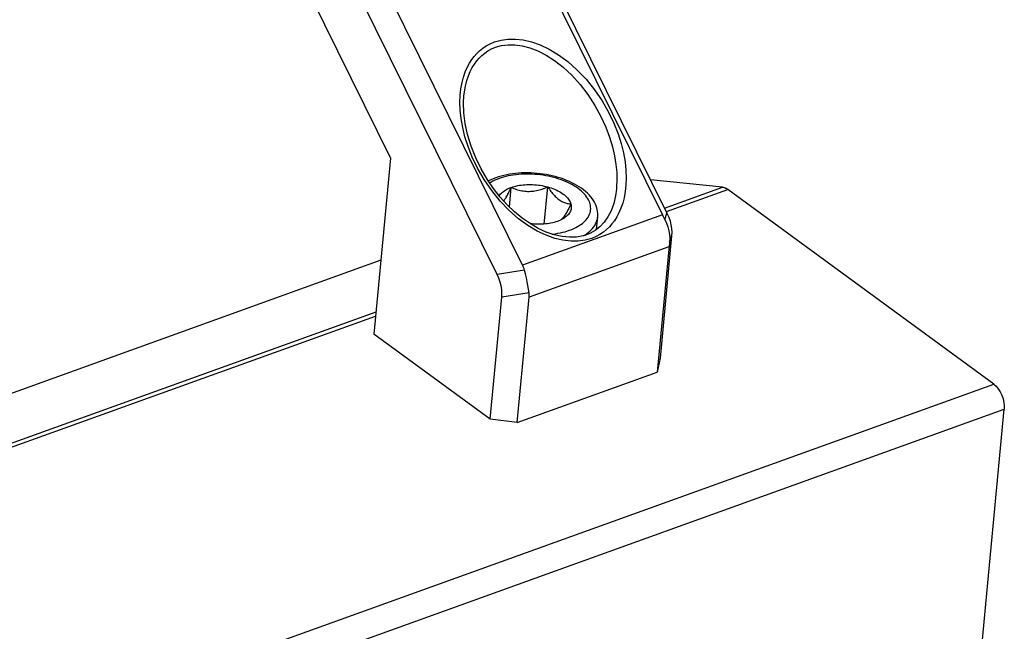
# Model space of a CAD drawing. Extents: x 0 to 420, y 0 to 297.
# Tile 36 of 48: x 368 to 391, y 150 to 164. Entities that reach past the tile are written whole.
import ezdxf

# ---------------------------------------------------------------- set-up
doc = ezdxf.new("R2010")
doc.units = 0
doc.header["$LTSCALE"] = 23.1
doc.layers.get('0').update_dxf_attribs({"linetype": 'CONTINUOUS'})

msp = doc.modelspace()

# ---------------------------------------------------------------- linework, layer by layer
at = {"color": 7, "linetype": 'CONTINUOUS'}
for p, q in [((379.1, 167.212), (382.903, 159.517)), ((379.531, 158.305), (375.66, 166.137)), ((378.939, 158.09), (375.135, 165.785)), ((374.499, 164.752), (376.452, 160.8)), ((378.163, 162.254), (378.163, 162.254)), ((376.452, 160.8), (376.063, 156.698)), ((384.201, 160.126), (382.517, 160.298)), ((379.223, 159.668), (379.266, 160.12)), ((380.037, 159.265), (380.119, 160.132)), ((381.724, 160.082), (381.724, 160.082)), ((382.844, 159.637), (384.201, 160.126)), ((382.888, 159.558), (384.322, 160.075)), ((390.531, 155.525), (384.322, 160.075)), ((382.852, 159.371), (382.903, 159.517)), ((382.796, 159.48), (379.531, 158.305)), ((380.452, 159.375), (380.445, 159.371)), ((381.258, 159.141), (381.285, 159.43)), ((380.959, 158.995), (380.983, 159.009)), ((383.012, 158.988), (382.741, 156.137)), ((382.962, 158.842), (383.012, 158.988)), ((382.95, 158.732), (379.686, 157.557)), ((382.953, 158.759), (382.672, 155.805)), ((376.226, 158.419), (323.355, 139.385)), ((379.574, 158.191), (378.939, 158.09)), ((378.777, 154.71), (379.048, 157.561)), ((379.684, 157.662), (379.048, 157.561)), ((379.407, 154.63), (379.686, 157.557)), ((323.843, 138.397), (376.112, 157.214)), ((323.888, 138.319), (376.102, 157.115)), ((378.777, 154.71), (376.063, 156.698)), ((382.741, 156.137), (382.672, 155.805)), ((379.407, 154.63), (382.672, 155.805)), ((318.238, 129.5), (390.531, 155.525)), ((318.483, 128.915), (390.776, 154.94)), ((387.807, 123.682), (390.776, 154.94)), ((379.407, 154.63), (378.777, 154.71))]:
    msp.add_line(p, q, dxfattribs=at)
for points in [[(378.887, 167.392), (378.896, 167.372), (378.905, 167.352), (378.915, 167.332), (382.796, 159.48)], [(379.655, 159.23), (379.437, 159.39), (379.221, 159.58), (379.01, 159.802), (378.812, 160.045), (378.635, 160.305), (378.482, 160.569), (378.359, 160.825), (378.261, 161.072), (378.187, 161.304), (378.134, 161.523), (378.098, 161.73), (378.078, 161.923), (378.071, 162.104), (378.077, 162.271), (378.094, 162.425), (378.12, 162.567), (378.153, 162.697), (378.194, 162.816), (378.24, 162.922), (378.291, 163.018), (378.346, 163.103), (378.404, 163.18), (378.465, 163.249), (378.53, 163.312), (378.603, 163.37), (378.683, 163.424), (378.775, 163.473), (378.878, 163.517)], [(378.878, 163.517), (379.029, 163.56), (379.191, 163.583), (379.364, 163.584), (379.548, 163.563), (379.741, 163.517), (379.943, 163.446), (380.152, 163.346), (380.367, 163.217), (380.585, 163.057), (380.801, 162.867), (381.013, 162.645), (381.211, 162.402), (381.387, 162.143), (381.54, 161.878), (381.663, 161.622), (381.761, 161.375), (381.835, 161.143), (381.889, 160.924), (381.925, 160.718), (381.945, 160.524), (381.951, 160.344), (381.945, 160.176), (381.929, 160.022), (381.903, 159.88), (381.869, 159.75), (381.828, 159.632), (381.782, 159.525), (381.731, 159.43), (381.677, 159.344), (381.619, 159.267), (381.558, 159.198), (381.492, 159.136), (381.42, 159.077), (381.339, 159.023), (381.247, 158.974), (381.145, 158.93)], [(378.903, 163.392), (379.043, 163.432), (379.193, 163.451), (379.353, 163.45), (379.523, 163.427), (379.702, 163.381), (379.888, 163.309), (380.081, 163.21), (380.28, 163.083), (380.481, 162.926), (380.68, 162.74), (380.875, 162.524), (381.057, 162.287), (381.22, 162.035), (381.36, 161.778), (381.473, 161.529), (381.562, 161.29), (381.629, 161.065), (381.678, 160.854), (381.711, 160.654), (381.729, 160.468), (381.734, 160.294), (381.728, 160.133), (381.724, 160.082)], [(378.163, 162.254), (378.175, 162.351), (378.199, 162.488), (378.231, 162.613), (378.269, 162.726), (378.312, 162.828), (378.359, 162.919), (378.41, 163.001), (378.464, 163.074), (378.521, 163.14), (378.582, 163.199), (378.649, 163.255), (378.723, 163.306), (378.808, 163.352), (378.903, 163.392)], [(381.026, 159.015), (380.943, 158.99), (380.792, 158.962), (380.627, 158.956), (380.453, 158.973), (380.271, 159.014), (380.084, 159.078), (379.896, 159.165), (379.709, 159.274), (379.526, 159.402), (379.347, 159.549), (379.175, 159.713), (379.011, 159.894), (378.854, 160.092), (378.705, 160.31), (378.564, 160.551), (378.438, 160.809), (378.329, 161.081), (378.246, 161.356), (378.191, 161.616), (378.161, 161.865), (378.154, 162.1), (378.163, 162.254)], [(381.285, 159.43), (381.287, 159.472), (381.287, 159.515), (381.283, 159.558), (381.275, 159.601), (381.264, 159.644), (381.25, 159.688), (381.232, 159.731), (381.21, 159.775), (381.184, 159.818), (381.155, 159.861), (381.122, 159.903), (381.086, 159.945), (381.046, 159.985), (381.002, 160.025), (380.956, 160.063), (380.907, 160.1), (380.855, 160.135), (380.8, 160.168), (380.743, 160.2), (380.685, 160.23), (380.624, 160.258), (380.561, 160.285), (380.497, 160.31), (380.431, 160.333), (380.364, 160.354), (380.296, 160.373), (380.226, 160.39), (380.156, 160.406), (380.085, 160.419), (380.014, 160.431), (379.942, 160.441), (379.869, 160.448), (379.797, 160.454), (379.724, 160.458), (379.652, 160.46), (379.58, 160.459), (379.508, 160.457), (379.437, 160.453), (379.367, 160.446), (379.297, 160.438), (379.229, 160.428), (379.162, 160.415), (379.096, 160.401), (379.031, 160.384), (378.968, 160.366), (378.907, 160.345)], [(378.907, 160.345), (378.848, 160.322), (378.791, 160.297), (378.736, 160.271), (378.733, 160.269)], [(378.983, 160.328), (378.933, 160.309), (378.886, 160.288), (378.841, 160.267), (378.798, 160.244), (378.764, 160.223)], [(380.63, 159.121), (380.679, 159.14), (380.726, 159.16), (380.772, 159.181), (380.814, 159.204), (380.855, 159.229), (380.892, 159.254), (380.927, 159.28), (380.96, 159.308), (380.99, 159.337), (381.016, 159.366), (381.04, 159.396), (381.061, 159.428), (381.079, 159.459), (381.094, 159.492), (381.106, 159.525), (381.114, 159.559), (381.12, 159.593), (381.122, 159.627), (381.121, 159.661), (381.117, 159.696), (381.11, 159.731), (381.099, 159.765), (381.086, 159.8), (381.069, 159.834), (381.05, 159.869), (381.027, 159.902), (381.002, 159.936), (380.973, 159.969), (380.942, 160.001), (380.908, 160.033), (380.872, 160.063), (380.832, 160.094), (380.791, 160.123), (380.747, 160.151), (380.7, 160.178), (380.652, 160.204), (380.602, 160.229), (380.549, 160.253), (380.495, 160.275), (380.439, 160.296), (380.382, 160.316), (380.323, 160.334), (380.263, 160.351), (380.202, 160.367), (380.14, 160.38), (380.077, 160.392), (380.013, 160.403), (379.949, 160.412), (379.885, 160.419), (379.821, 160.425), (379.756, 160.429), (379.692, 160.431), (379.627, 160.432), (379.564, 160.43), (379.5, 160.428), (379.438, 160.423), (379.377, 160.417), (379.316, 160.409), (379.257, 160.399), (379.199, 160.388), (379.142, 160.375), (379.087, 160.361), (379.034, 160.345), (378.983, 160.328)], [(378.987, 159.925), (379.002, 159.946), (379.019, 159.967), (379.039, 159.987), (379.061, 160.007), (379.084, 160.026), (379.11, 160.044), (379.138, 160.061), (379.167, 160.077), (379.199, 160.093), (379.231, 160.107), (379.266, 160.12)], [(379.091, 159.806), (379.1, 159.818), (379.113, 159.835), (379.126, 159.854), (379.138, 159.873), (379.151, 159.894), (379.164, 159.916), (379.177, 159.938), (379.19, 159.962), (379.202, 159.987), (379.215, 160.012), (379.228, 160.038), (379.24, 160.065), (379.253, 160.092), (379.266, 160.12)], [(379.266, 160.12), (379.302, 160.132), (379.339, 160.143), (379.378, 160.153), (379.418, 160.162), (379.459, 160.169), (379.5, 160.176), (379.543, 160.181), (379.586, 160.184), (379.63, 160.187), (379.675, 160.188), (379.72, 160.188), (379.765, 160.187), (379.81, 160.184), (379.855, 160.181), (379.9, 160.175), (379.945, 160.169), (379.989, 160.162), (380.033, 160.153), (380.077, 160.143), (380.119, 160.132)], [(379.266, 160.12), (379.296, 160.107), (379.326, 160.096), (379.357, 160.084), (379.388, 160.074), (379.419, 160.065), (379.451, 160.056), (379.483, 160.049), (379.515, 160.042), (379.548, 160.037), (379.582, 160.033), (379.615, 160.03), (379.649, 160.028), (379.683, 160.028), (379.717, 160.029), (379.752, 160.032), (379.786, 160.036), (379.82, 160.041), (379.854, 160.047), (379.888, 160.054), (379.922, 160.063), (379.955, 160.072), (379.988, 160.083), (380.021, 160.094), (380.054, 160.106), (380.086, 160.118), (380.119, 160.132)], [(380.119, 160.132), (380.161, 160.12), (380.202, 160.107), (380.241, 160.092), (380.28, 160.077), (380.317, 160.061), (380.352, 160.044), (380.387, 160.025), (380.419, 160.007), (380.45, 159.987), (380.479, 159.966), (380.507, 159.945), (380.532, 159.924), (380.556, 159.902), (380.577, 159.879), (380.596, 159.856), (380.614, 159.832), (380.628, 159.809), (380.641, 159.785), (380.651, 159.76), (380.659, 159.736)], [(380.119, 160.132), (380.138, 160.104), (380.157, 160.077), (380.175, 160.051), (380.195, 160.026), (380.214, 160.001), (380.234, 159.977), (380.254, 159.954), (380.274, 159.931), (380.295, 159.91), (380.316, 159.89), (380.337, 159.87), (380.358, 159.853), (380.38, 159.836), (380.402, 159.821), (380.423, 159.807), (380.445, 159.795), (380.467, 159.784), (380.489, 159.774), (380.511, 159.765), (380.532, 159.758), (380.554, 159.752), (380.575, 159.747), (380.596, 159.743), (380.617, 159.74), (380.638, 159.738), (380.659, 159.736)], [(381.724, 160.082), (381.702, 159.926), (381.659, 159.741), (381.598, 159.576), (381.523, 159.431), (381.435, 159.306), (381.335, 159.201), (381.224, 159.115), (381.104, 159.047), (381.026, 159.015)], [(384.201, 160.126), (384.215, 160.124), (384.227, 160.121), (384.239, 160.118), (384.251, 160.114), (384.261, 160.11), (384.272, 160.105), (384.284, 160.099), (384.296, 160.092), (384.309, 160.084), (384.322, 160.075)], [(380.659, 159.736), (380.647, 159.708), (380.634, 159.681), (380.621, 159.654), (380.609, 159.628), (380.596, 159.603), (380.583, 159.578), (380.57, 159.555), (380.557, 159.532), (380.545, 159.51), (380.532, 159.489), (380.519, 159.47), (380.506, 159.451), (380.494, 159.434), (380.481, 159.419), (380.469, 159.404), (380.457, 159.391), (380.445, 159.38), (380.433, 159.37), (380.422, 159.361), (380.415, 159.356)], [(380.659, 159.736), (380.665, 159.712), (380.669, 159.687), (380.67, 159.663), (380.668, 159.639), (380.664, 159.616), (380.658, 159.592), (380.65, 159.569), (380.639, 159.546), (380.626, 159.524), (380.611, 159.502), (380.593, 159.481), (380.574, 159.461), (380.552, 159.441), (380.528, 159.423), (380.502, 159.404), (380.475, 159.387), (380.452, 159.375)], [(382.903, 159.517), (382.943, 159.427), (382.974, 159.338), (382.996, 159.25), (383.01, 159.162), (383.016, 159.075), (383.012, 158.988)], [(380.347, 159.328), (380.311, 159.316), (380.273, 159.305), (380.235, 159.295), (380.195, 159.286), (380.154, 159.279), (380.112, 159.273), (380.069, 159.268), (380.026, 159.264), (379.982, 159.261), (379.938, 159.26), (379.893, 159.26), (379.848, 159.261), (379.803, 159.264), (379.757, 159.268), (379.712, 159.273), (379.711, 159.273)], [(380.445, 159.371), (380.414, 159.356), (380.381, 159.341), (380.347, 159.328)], [(381.066, 159.068), (381.103, 159.099), (381.136, 159.132), (381.167, 159.165), (381.194, 159.2), (381.218, 159.235), (381.238, 159.271), (381.255, 159.308), (381.268, 159.346), (381.278, 159.384), (381.284, 159.423), (381.285, 159.43)], [(382.796, 159.48), (382.81, 159.453), (382.823, 159.426), (382.838, 159.398), (382.852, 159.371)], [(382.852, 159.371), (382.893, 159.286), (382.925, 159.199), (382.948, 159.11), (382.962, 159.02), (382.966, 158.931), (382.962, 158.842)], [(381.145, 158.93), (380.994, 158.887), (380.832, 158.865), (380.658, 158.863), (380.475, 158.885), (380.282, 158.93), (380.08, 159.002), (379.87, 159.101), (379.655, 159.23)], [(380.223, 159.03), (380.236, 159.032), (380.297, 159.039), (380.356, 159.049), (380.414, 159.06), (380.47, 159.073), (380.525, 159.087), (380.578, 159.103), (380.63, 159.121)], [(380.983, 159.009), (381.026, 159.038), (381.066, 159.068)], [(382.962, 158.842), (382.959, 158.813), (382.953, 158.759)], [(379.574, 158.191), (379.566, 158.22), (379.555, 158.249), (379.544, 158.277), (379.531, 158.305)], [(379.684, 157.662), (379.672, 157.745), (379.657, 157.831), (379.64, 157.919), (379.62, 158.009), (379.598, 158.1), (379.574, 158.191)], [(379.048, 157.561), (379.051, 157.648), (379.046, 157.735), (379.032, 157.823), (379.009, 157.911), (378.978, 158), (378.939, 158.09)], [(379.686, 157.557), (379.687, 157.583), (379.688, 157.609), (379.686, 157.635), (379.684, 157.662)], [(390.531, 155.525), (390.586, 155.477), (390.636, 155.418), (390.681, 155.347), (390.719, 155.269), (390.749, 155.185), (390.769, 155.101), (390.777, 155.019), (390.776, 154.94)]]:
    msp.add_lwpolyline(points, dxfattribs=at)

doc.saveas('drawing.dxf')
